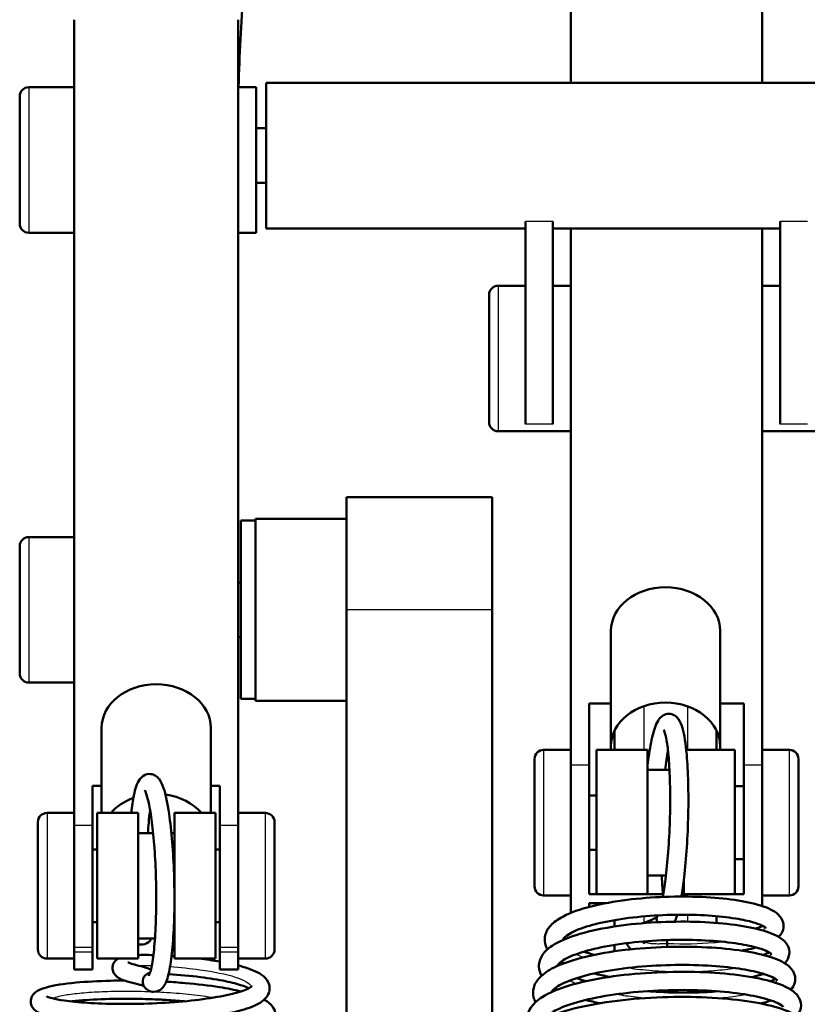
# Model space of a CAD drawing. Header units: millimetres. Extents: x 155 to 950, y -844 to 1327.
# Tile 19 of 56: x 253 to 296, y 171 to 225. Entities that reach past the tile are written whole.
import ezdxf

# ---------------------------------------------------------------- set-up
doc = ezdxf.new("R2010")
doc.units = ezdxf.units.MM
doc.header["$LTSCALE"] = 0.75
doc.layers.add('Visible', color=7, linetype='Continuous', lineweight=50)
doc.layers.add('Visible Narrow', color=7, linetype='Continuous', lineweight=25)

msp = doc.modelspace()

# ---------------------------------------------------------------- linework, layer by layer
at = {"layer": 'Visible'}
for p, q in [((283.399, 426.636, -180.274), (283.399, 221.956, -25.313)), ((293.899, 426.636, -180.274), (293.899, 221.956, -25.313)), ((256.113, 225.425, 3.187), (256.113, 181.157, 36.595)), ((265.113, 181.157, 36.595), (265.113, 225.425, 3.187)), ((310.649, 221.956, 3.06), (266.649, 221.956, 3.06)), ((253.613, 221.715, 2.741), (256.113, 221.715, 2.741)), ((266.113, 221.715, 2.741), (265.113, 221.715, 2.741)), ((266.113, 219.456, 3.06), (266.649, 219.456, 3.06)), ((266.113, 216.456, 3.06), (266.649, 216.456, 3.06)), ((280.899, 214.343, 4.775), (280.899, 203.193, -18.713)), ((282.399, 214.343, 4.775), (282.399, 203.193, -18.713)), ((294.899, 214.343, 4.775), (294.899, 203.193, -18.713)), ((280.899, 213.956, 3.06), (266.649, 213.956, 3.06)), ((294.899, 213.956, 3.06), (282.399, 213.956, 3.06)), ((283.399, 213.956, -19.256), (283.399, 184.463, 3.073)), ((293.899, 213.956, -19.256), (293.899, 184.463, 3.073)), ((253.613, 213.715, 2.741), (256.113, 213.715, 2.741)), ((266.113, 213.715, 2.741), (265.113, 213.715, 2.741)), ((280.899, 210.807, -20.428), (279.399, 210.807, -20.428)), ((283.399, 210.807, -20.428), (282.399, 210.807, -20.428)), ((294.899, 210.807, -20.428), (293.899, 210.807, -20.428)), ((283.399, 202.807, -20.428), (279.399, 202.807, -20.428)), ((297.899, 202.807, -20.428), (293.899, 202.807, -20.428)), ((271.063, 199.191, 21.449), (279.063, 199.191, 21.449)), ((266.063, 197.894, 21.649), (265.263, 197.894, 21.649)), ((271.063, 197.994, 21.649), (266.063, 197.994, 21.649)), ((253.613, 196.994, 21.649), (256.113, 196.994, 21.649)), ((265.113, 194.494, 21.649), (265.263, 194.494, 21.649)), ((271.063, 83.194, 27.449), (271.063, 192.994, 27.449)), ((279.063, 192.994, 27.449), (279.063, 89.194, 27.449)), ((285.595, 187.851, 0.508), (285.595, 191.838, -2.51)), ((291.595, 191.838, -2.51), (291.595, 187.851, 0.508)), ((265.113, 191.494, 21.649), (265.263, 191.494, 21.649)), ((253.613, 188.994, 21.649), (256.113, 188.994, 21.649)), ((266.063, 188.094, 21.649), (265.263, 188.094, 21.649)), ((271.063, 187.994, 21.649), (266.063, 187.994, 21.649)), ((284.399, 184.463, 3.073), (284.399, 187.851, 0.508)), ((284.399, 187.851, 0.508), (285.595, 187.851, 0.508)), ((285.595, 185.294, -2.87), (285.595, 187.851, 0.508)), ((291.595, 187.851, 0.508), (292.899, 187.851, 0.508)), ((291.595, 185.294, -2.87), (291.595, 187.851, 0.508)), ((292.899, 187.851, 0.508), (292.899, 184.463, 3.073)), ((257.613, 186.505, 32.559), (257.613, 183.312, 34.969)), ((263.613, 183.312, 34.969), (263.613, 186.505, 32.559)), ((283.399, 185.294, -1.112), (281.899, 185.294, -1.112)), ((287.599, 185.294, -1.112), (284.799, 185.294, -1.112)), ((292.399, 185.294, -1.112), (289.733, 185.294, -1.112)), ((293.899, 185.294, -1.112), (295.399, 185.294, -1.112)), ((288.813, 184.194, -1.112), (287.599, 184.194, -1.112)), ((257.113, 183.312, 34.969), (257.113, 181.157, 36.595)), ((257.613, 183.312, 34.969), (257.113, 183.312, 34.969)), ((257.613, 181.828, 33.002), (257.613, 183.312, 34.969)), ((264.113, 183.312, 34.969), (263.613, 183.312, 34.969)), ((263.613, 181.828, 33.002), (263.613, 183.312, 34.969)), ((264.113, 181.157, 36.595), (264.113, 183.312, 34.969)), ((292.399, 183.294, -1.112), (292.899, 183.294, -1.112)), ((284.799, 182.794, -1.112), (284.399, 182.794, -1.112)), ((256.113, 181.828, 33.094), (254.613, 181.828, 33.094)), ((259.613, 181.828, 33.094), (257.363, 181.828, 33.094)), ((263.863, 181.828, 33.094), (261.613, 181.828, 33.094)), ((265.113, 181.828, 33.094), (266.613, 181.828, 33.094)), ((260.443, 180.728, 33.094), (259.613, 180.728, 33.094)), ((261.613, 180.728, 33.094), (261.448, 180.728, 33.094)), ((257.363, 179.828, 33.094), (257.113, 179.828, 33.094)), ((264.113, 179.828, 33.094), (263.863, 179.828, 33.094)), ((284.799, 179.794, -1.112), (284.399, 179.794, -1.112)), ((292.399, 179.294, -1.112), (292.899, 179.294, -1.112)), ((288.619, 178.394, -1.112), (287.599, 178.394, -1.112)), ((283.399, 177.294, -1.112), (281.899, 177.294, -1.112)), ((288.471, 177.363, 2.368), (284.399, 177.363, 2.368)), ((292.899, 177.363, 2.368), (289.485, 177.363, 2.368)), ((293.899, 177.294, -1.112), (295.399, 177.294, -1.112)), ((284.399, 176.878, 1.726), (285.354, 176.878, 1.726)), ((257.363, 175.828, 33.094), (257.113, 175.828, 33.094)), ((264.113, 175.828, 33.094), (263.863, 175.828, 33.094)), ((260.544, 174.928, 33.094), (259.613, 174.928, 33.094)), ((261.613, 174.928, 33.094), (261.546, 174.928, 33.094)), ((256.113, 174.434, 35.656), (256.113, 174.194, 35.336)), ((257.113, 174.194, 35.336), (257.113, 174.434, 35.656)), ((264.113, 174.194, 35.336), (264.113, 174.434, 35.656)), ((265.113, 174.434, 35.656), (265.113, 174.194, 35.336)), ((256.113, 173.828, 33.094), (254.613, 173.828, 33.094)), ((259.613, 173.828, 33.094), (257.363, 173.828, 33.094)), ((263.863, 173.828, 33.094), (261.613, 173.828, 33.094)), ((265.113, 173.828, 33.094), (266.613, 173.828, 33.094)), ((256.113, 173.225, 32.445), (257.113, 173.225, 32.445)), ((264.113, 173.225, 32.445), (265.113, 173.225, 32.445))]:
    msp.add_line(p, q, dxfattribs=at)
at = {"layer": 'Visible', "extrusion": (-1.11165e-13, 0.602401, 0.798193)}
msp.add_arc((-415.113, -178.013, 128.34), 150, 356.37955, 358.89225, dxfattribs=at)
at = {"layer": 'Visible', "extrusion": (1, 0, 0)}
for centre, radius, start, end in [((217.956, 3.06, 266.649), 4, 0, 180), ((217.715, 2.741, 266.113), 4, 0, 180), ((192.994, 21.249, 279.063), 6.2, 1.8486, 90), ((192.994, 21.649, 265.263), 4.9, 360, 180), ((192.994, 21.649, 266.063), 5, 0, 180), ((181.294, -1.112, 284.799), 4, 0, 169.309), ((181.294, -1.112, 287.599), 4, 0, 169.309), ((181.294, -1.112, 292.399), 4, 0, 169.309), ((181.294, -1.112, 295.899), 3.5, 0, 180), ((181.294, -1.112, 292.899), 5.25, 52.871, 138.4761), ((181.294, -1.112, 293.899), 5.25, 52.871, 150.692), ((177.828, 33.094, 257.363), 4, 0, 180), ((177.828, 33.094, 259.613), 4, 0, 180), ((177.828, 33.094, 261.613), 4, 0, 95.2398), ((177.828, 33.094, 263.863), 4, 0, 180), ((177.828, 33.094, 267.113), 3.5, 0, 180), ((181.294, -1.112, 289.599), 4, 141.4128, 169.309), ((177.828, 33.094, 261.613), 4, 105.3277, 180), ((178.025, 32.445, 257.113), 4.8, 142.9579, 180), ((178.025, 32.445, 265.113), 4.8, 142.9579, 180)]:
    msp.add_arc(centre, radius, start, end, dxfattribs=at)
at = {"layer": 'Visible', "extrusion": (0, 0, -1)}
for centre, start, end in [((-253.613, 221.215, -2.741), 0, 90), ((-253.613, 214.215, -2.741), 270, 0), ((-279.399, 210.307, 20.428), 0, 90), ((-279.399, 203.307, 20.428), 270, 0), ((-253.613, 196.494, -21.649), 0, 90), ((-253.613, 189.494, -21.649), 270, 0), ((-281.899, 184.794, 1.112), 0, 90), ((-295.399, 184.794, 1.112), 90, 180), ((-254.613, 181.328, -33.094), 0, 90), ((-266.613, 181.328, -33.094), 90, 180), ((-281.899, 177.794, 1.112), 270, 0), ((-295.399, 177.794, 1.112), 180, 270), ((-254.613, 174.328, -33.094), 270, 0), ((-266.613, 174.328, -33.094), 180, 270)]:
    msp.add_arc(centre, 0.5, start, end, dxfattribs=at)
at = {"layer": 'Visible', "extrusion": (-1, 0, 0)}
for centre, radius, start, end in [((-217.715, 2.741, -253.113), 3.5, 0, 180), ((-206.807, -20.428, -278.899), 3.5, 0, 180), ((-192.994, 21.249, -271.063), 6.2, 90, 178.1514), ((-192.994, 21.649, -253.113), 3.5, 360, 180), ((-181.294, -1.112, -281.399), 3.5, 0, 180), ((-181.294, -1.112, -283.399), 5.25, 19.249, 127.129), ((-181.294, -1.112, -284.399), 5.25, 41.5239, 127.129), ((-177.828, 33.094, -254.113), 3.5, 0, 180), ((-181.294, -1.112, -284.399), 5.25, 28.1353, 32.7341), ((-178.025, 32.445, -256.113), 4.8, 0, 37.0421), ((-178.025, 32.445, -264.113), 4.8, 0, 37.0421)]:
    msp.add_arc(centre, radius, start, end, dxfattribs=at)
at = {"layer": 'Visible', "extrusion": (0, -0.603612, -0.797279)}
msp.add_arc((288.595, -154.463, -113.794), 3, 180, 0, dxfattribs=at)
at = {"layer": 'Visible', "extrusion": (0, 0.602401, 0.798193)}
msp.add_arc((-260.613, -129.253, 138.34), 3, 180, 0, dxfattribs=at)
at = {"layer": 'Visible', "extrusion": (0, 0.603612, 0.797279)}
msp.add_arc((-288.595, -154.463, 103.294), 3, 180, 0, dxfattribs=at)
at = {"layer": 'Visible', "extrusion": (1.94567e-14, 0.602401, 0.798193)}
msp.add_arc((-260.613, -129.253, 128.34), 3, 294.6157, 325.7733, dxfattribs=at)
at = {"layer": 'Visible', "extrusion": (3.38063e-14, 0.602401, 0.798193)}
msp.add_arc((-260.613, -129.253, 128.34), 3, 214.2267, 260.2709, dxfattribs=at)
at = {"layer": 'Visible', "extrusion": (-1, 1.37753e-15, -4.31806e-15)}
for centre in [(-178.266, 32.764, -256.113), (-178.266, 32.764, -264.113)]:
    msp.add_arc(centre, 4.8, 37.0421, 127.0421, dxfattribs=at)
at = {"layer": 'Visible', "extrusion": (1, -2.8133e-15, 6.75962e-15)}
for centre in [(178.266, 32.764, 257.113), (178.266, 32.764, 265.113)]:
    msp.add_arc(centre, 4.8, 52.9579, 142.9579, dxfattribs=at)
at = {"layer": 'Visible', "extrusion": (0.136972, 0.240434, 0.960953)}
msp.add_arc((-163.657, -284.147, 82.05), 0.5, 2.7017, 48.5706, dxfattribs=at)
at = {"layer": 'Visible', "extrusion": (0.094608, -0.823503, 0.559368)}
msp.add_arc((278.081, 105.197, -102.827), 0.5, 241.8055, 358.8988, dxfattribs=at)
at = {"layer": 'Visible', "extrusion": (-0.999848, -0.004235, -0.016926)}
for start, end in [(104.0493, 127.8555), (81.8219, 104.0493)]:
    msp.add_arc((-173.314, -10.407, -289.304), 0.5, start, end, dxfattribs=at)
at = {"layer": 'Visible', "extrusion": (-0.136972, 0.158869, -0.977752)}
msp.add_arc((-309.878, -31.454, -40.794), 0.5, 0, 120.0149, dxfattribs=at)
at = {"layer": 'Visible'}
for points, knots in [([(287.599, 184.42, -5.635), (287.611, 184.522, -5.569), (287.624, 184.621, -5.499), (287.704, 185.207, -5.063), (287.779, 185.636, -4.619), (287.952, 186.371, -3.583), (288.036, 186.656, -2.982), (288.226, 186.966, -2.18), (288.274, 187.033, -2.005), (288.393, 187.144, -1.704), (288.455, 187.191, -1.58), (288.631, 187.267, -1.312), (288.756, 187.288, -1.168), (288.971, 187.255, -0.902), (289.058, 187.215, -0.78), (289.213, 187.109, -0.494), (289.27, 187.042, -0.332), (289.424, 186.824, 0.217), (289.476, 186.673, 0.598), (289.631, 186.128, 1.688), (289.703, 185.644, 2.348), (289.798, 184.579, 3.291), (289.826, 184.05, 3.627), (289.854, 182.927, 4.106), (289.854, 182.334, 4.254), (289.828, 181.137, 4.356), (289.801, 180.532, 4.311), (289.725, 179.366, 4.035), (289.674, 178.806, 3.804), (289.569, 177.911, 3.255), (289.518, 177.554, 2.973), (289.463, 177.235, 2.653)], [5.30566, 5.30566, 5.30566, 5.30566, 5.37127, 5.37127, 5.701438, 5.701438, 6.057273, 6.057273, 6.155719, 6.155719, 6.224468, 6.224468, 6.303852, 6.303852, 6.371393, 6.371393, 6.461687, 6.461687, 6.679003, 6.679003, 7.112405, 7.112405, 7.445965, 7.445965, 7.771646, 7.771646, 8.095521, 8.095521, 8.419877, 8.419877, 8.6644, 8.6644, 8.6644, 8.6644]), ([(288.497, 186.404, -0.085), (288.497, 186.404, -0.012), (288.499, 186.401, 0.061), (288.513, 186.372, 0.413), (288.539, 186.309, 0.686), (288.605, 186.082, 1.359), (288.647, 185.879, 1.746), (288.728, 185.328, 2.532), (288.765, 184.956, 2.915), (288.822, 184.091, 3.573), (288.841, 183.591, 3.841), (288.854, 182.525, 4.212), (288.849, 181.958, 4.314), (288.813, 180.818, 4.335), (288.784, 180.246, 4.255), (288.703, 179.159, 3.92), (288.652, 178.644, 3.665), (288.547, 177.823, 3.078), (288.496, 177.495, 2.774), (288.443, 177.213, 2.433)], [6.477749, 6.477749, 6.477749, 6.477749, 6.518813, 6.518813, 6.676992, 6.676992, 6.920008, 6.920008, 7.214099, 7.214099, 7.524436, 7.524436, 7.839488, 7.839488, 8.155677, 8.155677, 8.470986, 8.470986, 8.718925, 8.718925, 8.718925, 8.718925]), ([(259.246, 181.828, 30.248), (259.286, 182.196, 30.587), (259.333, 182.52, 30.973), (259.466, 183.169, 31.965), (259.524, 183.435, 32.599), (259.774, 183.765, 33.438), (259.846, 183.842, 33.622), (260.054, 183.951, 33.957), (260.18, 183.981, 34.106), (260.401, 183.96, 34.381), (260.492, 183.924, 34.506), (260.656, 183.826, 34.798), (260.717, 183.761, 34.965), (260.888, 183.544, 35.533), (260.951, 183.388, 35.928), (261.137, 182.843, 37.012), (261.235, 182.367, 37.655), (261.389, 181.318, 38.583), (261.447, 180.79, 38.917), (261.538, 179.668, 39.392), (261.571, 179.075, 39.538), (261.611, 177.877, 39.635), (261.618, 177.272, 39.588), (261.605, 176.104, 39.308), (261.586, 175.542, 39.074), (261.52, 174.512, 38.441), (261.475, 174.046, 38.039), (261.357, 173.236, 37.09), (261.287, 172.904, 36.537), (261.121, 172.45, 35.533), (261.068, 172.279, 35.101), (260.75, 172.053, 34.489), (260.613, 171.999, 34.313), (260.369, 172.003, 34.014), (260.273, 172.033, 33.89), (260.104, 172.121, 33.61), (260.039, 172.182, 33.455), (259.987, 172.242, 33.297), (259.985, 172.243, 33.293), (259.984, 172.245, 33.289)], [5.47467, 5.47467, 5.47467, 5.47467, 5.744255, 5.744255, 6.111235, 6.111235, 6.213681, 6.213681, 6.296138, 6.296138, 6.365281, 6.365281, 6.457979, 6.457979, 6.683937, 6.683937, 7.108643, 7.108643, 7.442239, 7.442239, 7.767972, 7.767972, 8.091907, 8.091907, 8.416354, 8.416354, 8.744454, 8.744454, 9.088433, 9.088433, 9.330601, 9.330601, 9.427474, 9.427474, 9.495962, 9.495962, 9.582221, 9.582221, 9.584362, 9.584362, 9.584362, 9.584362]), ([(259.981, 183.08, 35.196), (259.981, 183.08, 35.28), (259.984, 183.076, 35.364), (260.003, 183.043, 35.733), (260.034, 182.977, 36.014), (260.116, 182.74, 36.696), (260.17, 182.532, 37.086), (260.284, 181.97, 37.87), (260.343, 181.594, 38.249), (260.448, 180.721, 38.895), (260.494, 180.219, 39.155), (260.566, 179.15, 39.51), (260.591, 178.581, 39.603), (260.617, 177.441, 39.607), (260.618, 176.87, 39.518), (260.594, 175.786, 39.167), (260.57, 175.274, 38.905), (260.502, 174.367, 38.239), (260.457, 173.971, 37.837), (260.357, 173.352, 36.954), (260.3, 173.118, 36.478), (260.236, 172.938, 35.787), (260.219, 172.904, 35.594), (260.209, 172.884, 35.332), (260.207, 172.882, 35.264), (260.207, 172.882, 35.196)], [6.470325, 6.470325, 6.470325, 6.470325, 6.517526, 6.517526, 6.680048, 6.680048, 6.926429, 6.926429, 7.221588, 7.221588, 7.532169, 7.532169, 7.847252, 7.847252, 8.16338, 8.16338, 8.478509, 8.478509, 8.789136, 8.789136, 9.082931, 9.082931, 9.193483, 9.193483, 9.231642, 9.231642, 9.231642, 9.231642]), ([(260.161, 180.728, 29.485), (260.172, 180.922, 29.6), (260.185, 181.109, 29.728), (260.221, 181.546, 30.07), (260.246, 181.786, 30.298), (260.274, 182.001, 30.546)], [5.2417605, 5.2417605, 5.2417605, 5.2417605, 5.3670972, 5.3670972, 5.5507257, 5.5507257, 5.5507257, 5.5507257]), ([(288.463, 177.363, -4.831), (288.451, 177.476, -4.954), (288.44, 177.595, -5.072), (288.412, 177.929, -5.373), (288.397, 178.155, -5.546), (288.385, 178.394, -5.699)], [3.8991077, 3.8991077, 3.8991077, 3.8991077, 3.9921524, 3.9921524, 4.1496727, 4.1496727, 4.1496727, 4.1496727]), ([(282.106, 174.334, -0.527), (282.071, 174.395, -0.401), (282.04, 174.459, -0.276), (281.96, 174.682, 0.133), (281.941, 174.857, 0.418), (282, 175.231, 1.058), (282.098, 175.42, 1.42), (282.386, 175.769, 2.21), (282.593, 175.926, 2.64), (283.219, 176.286, 3.68), (283.709, 176.474, 4.271), (284.854, 176.79, 5.235), (285.521, 176.922, 5.625), (286.888, 177.111, 6.129), (287.6, 177.174, 6.264), (288.992, 177.239, 6.298), (289.69, 177.244, 6.205), (290.997, 177.198, 5.809), (291.624, 177.149, 5.506), (292.744, 177.004, 4.727), (293.248, 176.906, 4.237), (294.086, 176.667, 3.135), (294.425, 176.531, 2.506), (294.828, 176.224, 1.519), (294.957, 176.086, 1.162), (295.075, 175.785, 0.61), (295.093, 175.651, 0.403), (295.057, 175.372, -0.047), (294.989, 175.235, -0.296), (294.876, 175.089, -0.639), (294.845, 175.053, -0.731), (294.811, 175.02, -0.822)], [18.72209, 18.72209, 18.72209, 18.72209, 18.765129, 18.765129, 18.864067, 18.864067, 18.987949, 18.987949, 19.137046, 19.137046, 19.367904, 19.367904, 19.596043, 19.596043, 19.80848, 19.80848, 20.014193, 20.014193, 20.218315, 20.218315, 20.425958, 20.425958, 20.639743, 20.639743, 20.758805, 20.758805, 20.831706, 20.831706, 20.917822, 20.917822, 20.948663, 20.948663, 20.948663, 20.948663]), ([(281.782, 172.884, -0.17), (281.698, 173.032, 0.136), (281.643, 173.204, 0.442), (281.629, 173.616, 1.154), (281.711, 173.85, 1.57), (281.973, 174.23, 2.395), (282.15, 174.387, 2.81), (282.702, 174.757, 3.852), (283.146, 174.951, 4.465), (284.242, 175.3, 5.547), (284.921, 175.453, 6.017), (286.328, 175.677, 6.655), (287.065, 175.756, 6.853), (288.525, 175.849, 6.995), (289.266, 175.865, 6.949), (290.672, 175.84, 6.632), (291.356, 175.799, 6.358), (292.585, 175.666, 5.623), (293.146, 175.573, 5.152), (294.095, 175.343, 4.067), (294.487, 175.207, 3.437), (294.958, 174.935, 2.425), (295.104, 174.825, 2.054), (295.322, 174.544, 1.373), (295.398, 174.369, 1.057), (295.406, 174.002, 0.451), (295.339, 173.826, 0.145), (295.215, 173.649, -0.264), (295.182, 173.609, -0.364), (295.146, 173.572, -0.464)], [14.61529, 14.61529, 14.61529, 14.61529, 14.720354, 14.720354, 14.862136, 14.862136, 15.00387, 15.00387, 15.233062, 15.233062, 15.477443, 15.477443, 15.70127, 15.70127, 15.918333, 15.918333, 16.133786, 16.133786, 16.349937, 16.349937, 16.57161, 16.57161, 16.694534, 16.694534, 16.802262, 16.802262, 16.907235, 16.907235, 16.941022, 16.941022, 16.941022, 16.941022]), ([(294.114, 175.506, 1.295), (294.114, 175.506, 1.316), (294.114, 175.506, 1.338), (294.109, 175.512, 1.714), (294.06, 175.558, 2.07), (293.865, 175.663, 2.782), (293.711, 175.727, 3.142), (293.27, 175.866, 3.91), (292.954, 175.941, 4.311), (292.172, 176.078, 5.065), (291.678, 176.137, 5.408), (290.601, 176.218, 5.94), (290.001, 176.239, 6.128), (288.772, 176.233, 6.31), (288.127, 176.205, 6.303), (286.883, 176.103, 6.094), (286.269, 176.025, 5.883), (285.171, 175.832, 5.293), (284.669, 175.713, 4.909), (283.852, 175.456, 4.018), (283.519, 175.311, 3.502), (283.091, 175.053, 2.435), (282.987, 174.933, 1.87), (282.956, 174.874, 1.108), (282.955, 174.868, 0.911), (282.955, 174.868, 0.713)], [0.997959, 0.997959, 0.997959, 0.997959, 1.004362, 1.004362, 1.110858, 1.110858, 1.2281, 1.2281, 1.379826, 1.379826, 1.556669, 1.556669, 1.74086, 1.74086, 1.929569, 1.929569, 2.120403, 2.120403, 2.308057, 2.308057, 2.49141, 2.49141, 2.661627, 2.661627, 2.720859, 2.720859, 2.720859, 2.720859]), ([(287.357, 175.771, -2.435), (287.553, 175.851, -2.137), (287.759, 175.926, -1.841), (288.001, 176.031, -1.356), (288.071, 176.068, -1.181), (288.116, 176.095, -1.001)], [0.5368981, 0.5368981, 0.5368981, 0.5368981, 0.6466815, 0.6466815, 0.7027353, 0.7027353, 0.7027353, 0.7027353]), ([(289.239, 176.235, 1.321), (289.205, 176.12, 1.117), (289.169, 176.016, 0.907), (289.119, 175.898, 0.641), (289.11, 175.876, 0.59), (289.1, 175.854, 0.539)], [8.9651855, 8.9651855, 8.9651855, 8.9651855, 9.0910117, 9.0910117, 9.1207586, 9.1207586, 9.1207586, 9.1207586]), ([(294.428, 174.065, 1.66), (294.428, 174.065, 1.73), (294.427, 174.067, 1.801), (294.408, 174.087, 2.263), (294.339, 174.144, 2.653), (294.094, 174.268, 3.43), (293.908, 174.34, 3.821), (293.387, 174.494, 4.65), (293.017, 174.575, 5.077), (292.13, 174.716, 5.85), (291.589, 174.774, 6.189), (290.417, 174.849, 6.698), (289.766, 174.865, 6.865), (288.453, 174.845, 6.991), (287.773, 174.808, 6.949), (286.479, 174.686, 6.659), (285.849, 174.598, 6.406), (284.727, 174.383, 5.726), (284.221, 174.252, 5.291), (283.413, 173.974, 4.306), (283.096, 173.821, 3.746), (282.72, 173.562, 2.609), (282.65, 173.454, 2.023), (282.636, 173.416, 1.229), (282.636, 173.415, 1.018), (282.636, 173.414, 0.767), (282.636, 173.414, 0.728), (282.636, 173.414, 0.688)], [4.735872, 4.735872, 4.735872, 4.735872, 4.75698, 4.75698, 4.874752, 4.874752, 5.004242, 5.004242, 5.172016, 5.172016, 5.359732, 5.359732, 5.556138, 5.556138, 5.755586, 5.755586, 5.955638, 5.955638, 6.154226, 6.154226, 6.346691, 6.346691, 6.521558, 6.521558, 6.585024, 6.585024, 6.596786, 6.596786, 6.596786, 6.596786]), ([(287.595, 174.787, -2.687), (287.522, 174.754, -2.841), (287.462, 174.723, -3.002), (287.391, 174.678, -3.312), (287.375, 174.663, -3.463), (287.375, 174.663, -3.612)], [0.34735788, 0.34735788, 0.34735788, 0.34735788, 0.3991622, 0.3991622, 0.44390815, 0.44390815, 0.44390815, 0.44390815]), ([(281.457, 171.433, 0.175), (281.409, 171.521, 0.36), (281.372, 171.614, 0.544), (281.307, 171.877, 1.03), (281.308, 172.055, 1.334), (281.407, 172.435, 2.036), (281.529, 172.625, 2.443), (281.886, 173, 3.37), (282.152, 173.176, 3.892), (282.933, 173.565, 5.074), (283.525, 173.764, 5.711), (284.849, 174.082, 6.697), (285.588, 174.209, 7.074), (287.092, 174.386, 7.539), (287.873, 174.442, 7.647), (289.395, 174.488, 7.611), (290.157, 174.481, 7.47), (291.575, 174.407, 6.965), (292.25, 174.341, 6.596), (293.437, 174.16, 5.678), (293.962, 174.043, 5.116), (294.829, 173.76, 3.859), (295.173, 173.601, 3.144), (295.56, 173.224, 2.058), (295.674, 173.051, 1.681), (295.728, 172.736, 1.126), (295.723, 172.622, 0.936), (295.657, 172.362, 0.464), (295.574, 172.229, 0.177), (295.477, 172.121, -0.112)], [10.308729, 10.308729, 10.308729, 10.308729, 10.371537, 10.371537, 10.475605, 10.475605, 10.613077, 10.613077, 10.794182, 10.794182, 11.053884, 11.053884, 11.298469, 11.298469, 11.52916, 11.52916, 11.755547, 11.755547, 11.981246, 11.981246, 12.209081, 12.209081, 12.446963, 12.446963, 12.572967, 12.572967, 12.638933, 12.638933, 12.735794, 12.735794, 12.735794, 12.735794]), ([(286.699, 174.337, -4.762), (286.67, 174.361, -4.726), (286.643, 174.386, -4.691), (286.577, 174.459, -4.604), (286.542, 174.51, -4.552), (286.496, 174.6, -4.47), (286.482, 174.637, -4.438), (286.471, 174.675, -4.406)], [0.23055657, 0.23055657, 0.23055657, 0.23055657, 0.24596058, 0.24596058, 0.26987004, 0.26987004, 0.28503488, 0.28503488, 0.28503488, 0.28503488]), ([(259.933, 172.316, 31.98), (259.926, 172.318, 31.958), (259.919, 172.321, 31.935), (259.847, 172.347, 31.722), (259.758, 172.374, 31.539), (259.485, 172.448, 31.053), (259.283, 172.497, 30.758), (258.865, 172.615, 30.084), (258.664, 172.672, 29.687), (258.418, 172.858, 29.209), (258.361, 172.912, 29.105), (258.284, 173.027, 28.961), (258.258, 173.075, 28.911), (258.215, 173.205, 28.799), (258.204, 173.294, 28.741), (258.223, 173.45, 28.641), (258.246, 173.519, 28.597), (258.311, 173.641, 28.502), (258.354, 173.694, 28.451), (258.441, 173.774, 28.345), (258.485, 173.804, 28.292), (258.528, 173.828, 28.237)], [0.1570875, 0.1570875, 0.1570875, 0.1570875, 0.1642036, 0.1642036, 0.2250819, 0.2250819, 0.3330463, 0.3330463, 0.4656191, 0.4656191, 0.5037415, 0.5037415, 0.5257417, 0.5257417, 0.5566857, 0.5566857, 0.5816457, 0.5816457, 0.6068237, 0.6068237, 0.6290943, 0.6290943, 0.6290943, 0.6290943]), ([(259.613, 174.02, 27.449), (259.728, 174.024, 27.427), (259.846, 174.025, 27.418), (260.129, 174.026, 27.416), (260.295, 174.023, 27.432), (260.458, 174.018, 27.459)], [0.76824057, 0.76824057, 0.76824057, 0.76824057, 0.80344604, 0.80344604, 0.85301796, 0.85301796, 0.85301796, 0.85301796]), ([(265.113, 173.449, 29.563), (265.257, 173.412, 29.725), (265.393, 173.374, 29.894), (265.932, 173.203, 30.634), (266.252, 173.065, 31.27), (266.636, 172.746, 32.256), (266.762, 172.598, 32.608), (266.848, 172.295, 33.121), (266.855, 172.179, 33.298), (266.811, 171.927, 33.71), (266.745, 171.8, 33.952), (266.567, 171.575, 34.496), (266.449, 171.481, 34.801), (266.05, 171.234, 35.696), (265.711, 171.106, 36.275), (264.79, 170.847, 37.411), (264.158, 170.724, 37.953), (262.849, 170.541, 38.687), (262.177, 170.473, 38.93), (260.822, 170.377, 39.175), (260.123, 170.348, 39.185), (258.779, 170.326, 38.988), (258.117, 170.334, 38.777), (256.913, 170.381, 38.166), (256.354, 170.42, 37.761), (255.392, 170.527, 36.799), (254.982, 170.595, 36.226), (254.493, 170.719, 35.294), (254.347, 170.766, 34.958), (254.132, 170.864, 34.402), (254.052, 170.907, 34.182), (253.919, 171.015, 33.818), (253.863, 171.071, 33.67), (253.776, 171.207, 33.414), (253.744, 171.282, 33.303), (253.709, 171.47, 33.057), (253.722, 171.587, 32.92), (253.79, 171.768, 32.65), (253.839, 171.838, 32.516), (253.955, 171.964, 32.197), (254.024, 172.013, 32.009), (254.24, 172.14, 31.424), (254.397, 172.194, 31.025), (254.982, 172.356, 29.846), (255.534, 172.442, 29.102), (256.765, 172.557, 28.023), (257.418, 172.593, 27.623), (258.357, 172.615, 27.255), (258.61, 172.618, 27.174), (258.867, 172.618, 27.108)], [0.526673, 0.526673, 0.526673, 0.526673, 0.592444, 0.592444, 0.805951, 0.805951, 0.923802, 0.923802, 0.986511, 0.986511, 1.069361, 1.069361, 1.170906, 1.170906, 1.372394, 1.372394, 1.616316, 1.616316, 1.825889, 1.825889, 2.030308, 2.030308, 2.233363, 2.233363, 2.435614, 2.435614, 2.642999, 2.642999, 2.753483, 2.753483, 2.824374, 2.824374, 2.874301, 2.874301, 2.915043, 2.915043, 2.967794, 2.967794, 3.014742, 3.014742, 3.07634, 3.07634, 3.205428, 3.205428, 3.474267, 3.474267, 3.697557, 3.697557, 3.776713, 3.776713, 3.776713, 3.776713]), ([(259.062, 173.619, 29.425), (259.062, 173.619, 29.454), (259.063, 173.619, 29.483), (259.071, 173.614, 29.635), (259.092, 173.603, 29.758), (259.171, 173.571, 30.052), (259.242, 173.547, 30.222), (259.454, 173.485, 30.647), (259.614, 173.445, 30.895), (259.965, 173.354, 31.444), (260.155, 173.303, 31.748), (260.324, 173.235, 32.059)], [0.3419743, 0.3419743, 0.3419743, 0.3419743, 0.3506453, 0.3506453, 0.3876902, 0.3876902, 0.4425967, 0.4425967, 0.5315445, 0.5315445, 0.6399056, 0.6399056, 0.6399056, 0.6399056]), ([(294.743, 172.623, 2.016), (294.743, 172.623, 2.129), (294.74, 172.627, 2.241), (294.706, 172.661, 2.787), (294.618, 172.729, 3.218), (294.321, 172.873, 4.068), (294.103, 172.953, 4.491), (293.504, 173.119, 5.373), (293.087, 173.205, 5.82), (292.106, 173.349, 6.609), (291.517, 173.407, 6.947), (290.254, 173.477, 7.434), (289.561, 173.488, 7.582), (288.172, 173.455, 7.659), (287.458, 173.411, 7.584), (286.112, 173.271, 7.222), (285.462, 173.173, 6.929), (284.317, 172.938, 6.165), (283.806, 172.797, 5.686), (283.008, 172.501, 4.617), (282.702, 172.339, 4.015), (282.39, 172.098, 2.896), (282.338, 172.014, 2.38), (282.323, 171.98, 1.864)], [8.670035, 8.670035, 8.670035, 8.670035, 8.70368, 8.70368, 8.834508, 8.834508, 8.977089, 8.977089, 9.158143, 9.158143, 9.35751, 9.35751, 9.564797, 9.564797, 9.774925, 9.774925, 9.985189, 9.985189, 10.193604, 10.193604, 10.395212, 10.395212, 10.54976, 10.54976, 10.54976, 10.54976]), ([(265.692, 172.195, 31.101), (265.6, 172.242, 30.81), (265.477, 172.293, 30.529), (265.091, 172.426, 29.826), (264.779, 172.509, 29.424), (264.019, 172.668, 28.677), (263.546, 172.746, 28.338), (262.498, 172.878, 27.808), (261.905, 172.933, 27.619), (261.299, 172.973, 27.527), (261.294, 172.973, 27.526), (261.29, 172.974, 27.525)], [19.9833211, 19.9833211, 19.9833211, 19.9833211, 20.0756382, 20.0756382, 20.2271907, 20.2271907, 20.3989825, 20.3989825, 20.581875, 20.581875, 20.5832269, 20.5832269, 20.5832269, 20.5832269]), ([(281.134, 169.983, 0.537), (281.057, 170.129, 0.843), (281.007, 170.292, 1.15), (280.988, 170.719, 1.922), (281.082, 170.974, 2.399), (281.378, 171.384, 3.338), (281.577, 171.553, 3.805), (282.2, 171.952, 4.972), (282.705, 172.163, 5.654), (283.927, 172.532, 6.824), (284.667, 172.692, 7.323), (286.202, 172.924, 7.997), (287.008, 173.005, 8.204), (288.604, 173.097, 8.345), (289.416, 173.11, 8.286), (290.952, 173.074, 7.925), (291.698, 173.024, 7.618), (293.037, 172.87, 6.8), (293.647, 172.764, 6.277), (294.674, 172.504, 5.079), (295.096, 172.351, 4.385), (295.595, 172.051, 3.273), (295.748, 171.93, 2.869), (295.969, 171.626, 2.122), (296.042, 171.44, 1.775), (296.038, 171.052, 1.088), (295.958, 170.865, 0.735), (295.836, 170.706, 0.334), (295.822, 170.689, 0.29), (295.808, 170.672, 0.246)], [5.806598, 5.806598, 5.806598, 5.806598, 5.910626, 5.910626, 6.071332, 6.071332, 6.230306, 6.230306, 6.486087, 6.486087, 6.749844, 6.749844, 6.993778, 6.993778, 7.231458, 7.231458, 7.467481, 7.467481, 7.704524, 7.704524, 7.947394, 7.947394, 8.08094, 8.08094, 8.198147, 8.198147, 8.317643, 8.317643, 8.332452, 8.332452, 8.332452, 8.332452]), ([(293.997, 172.98, -2.685), (293.988, 172.977, -2.697), (293.979, 172.974, -2.709), (293.773, 172.914, -2.986), (293.554, 172.86, -3.239), (293.317, 172.811, -3.477)], [17.1985018, 17.1985018, 17.1985018, 17.1985018, 17.2029831, 17.2029831, 17.3038222, 17.3038222, 17.3038222, 17.3038222]), ([(294.368, 172.579, -1.73), (294.437, 172.607, -1.566), (294.497, 172.636, -1.398), (294.579, 172.68, -1.122), (294.607, 172.696, -1.015), (294.631, 172.711, -0.907)], [8.28897053, 8.28897053, 8.28897053, 8.28897053, 8.34295356, 8.34295356, 8.3763189, 8.3763189, 8.3763189, 8.3763189]), ([(254.596, 171.753, 34.151), (254.596, 171.753, 34.327), (254.611, 171.743, 34.503), (254.689, 171.709, 34.985), (254.778, 171.678, 35.289), (255.066, 171.604, 36.01), (255.299, 171.558, 36.419), (255.926, 171.468, 37.262), (256.355, 171.425, 37.682), (257.338, 171.36, 38.39), (257.908, 171.339, 38.679), (259.114, 171.327, 39.065), (259.767, 171.337, 39.162), (261.052, 171.391, 39.146), (261.701, 171.436, 39.031), (262.9, 171.554, 38.607), (263.469, 171.63, 38.296), (264.45, 171.802, 37.52), (264.878, 171.902, 37.044), (265.515, 172.102, 36.015), (265.742, 172.211, 35.447), (265.865, 172.301, 34.649), (265.88, 172.317, 34.434), (265.88, 172.317, 34.22)], [18.00867, 18.00867, 18.00867, 18.00867, 18.061324, 18.061324, 18.15557, 18.15557, 18.295232, 18.295232, 18.471794, 18.471794, 18.658994, 18.658994, 18.851829, 18.851829, 19.044776, 19.044776, 19.235175, 19.235175, 19.423789, 19.423789, 19.603108, 19.603108, 19.667296, 19.667296, 19.667296, 19.667296]), ([(261.158, 172.556, 26.943), (261.513, 172.536, 26.98), (261.865, 172.511, 27.047), (262.873, 172.424, 27.328), (263.516, 172.347, 27.625), (264.518, 172.188, 28.298), (264.915, 172.11, 28.64), (265.267, 172.024, 29.021)], [4.0067481, 4.0067481, 4.0067481, 4.0067481, 4.1133075, 4.1133075, 4.3217299, 4.3217299, 4.4784436, 4.4784436, 4.4784436, 4.4784436]), ([(295.057, 171.18, 2.365), (295.057, 171.18, 2.433), (295.056, 171.182, 2.502), (295.039, 171.203, 3.066), (294.952, 171.281, 3.561), (294.644, 171.437, 4.483), (294.427, 171.52, 4.921), (293.822, 171.697, 5.846), (293.396, 171.789, 6.321), (292.384, 171.947, 7.165), (291.774, 172.012, 7.53), (290.46, 172.093, 8.064), (289.737, 172.109, 8.232), (288.283, 172.084, 8.338), (287.534, 172.042, 8.274), (286.114, 171.904, 7.921), (285.424, 171.805, 7.625), (284.205, 171.566, 6.846), (283.658, 171.421, 6.353), (282.794, 171.114, 5.246), (282.459, 170.945, 4.62), (282.109, 170.689, 3.476), (282.04, 170.596, 2.964), (282.013, 170.548, 2.449)], [12.802817, 12.802817, 12.802817, 12.802817, 12.823416, 12.823416, 12.972205, 12.972205, 13.118722, 13.118722, 13.307955, 13.307955, 13.516888, 13.516888, 13.734077, 13.734077, 13.95425, 13.95425, 14.175165, 14.175165, 14.394128, 14.394128, 14.606477, 14.606477, 14.761024, 14.761024, 14.761024, 14.761024]), ([(266.546, 171.57, 30.967), (266.597, 171.541, 31.076), (266.645, 171.511, 31.186), (266.847, 171.374, 31.67), (266.986, 171.248, 32.05), (267.143, 170.943, 32.669), (267.178, 170.786, 32.92), (267.145, 170.481, 33.424), (267.079, 170.34, 33.687), (266.901, 170.104, 34.256), (266.785, 170.009, 34.564), (266.394, 169.757, 35.477), (266.062, 169.626, 36.074), (265.137, 169.356, 37.277), (264.484, 169.225, 37.864), (263.122, 169.03, 38.674), (262.418, 168.956, 38.947), (260.999, 168.853, 39.237), (260.267, 168.821, 39.266), (258.853, 168.796, 39.092), (258.153, 168.802, 38.888), (256.87, 168.849, 38.277), (256.271, 168.89, 37.862), (255.238, 169.001, 36.874), (254.796, 169.071, 36.286), (254.267, 169.199, 35.325), (254.11, 169.246, 34.979), (253.797, 169.376, 34.191), (253.632, 169.451, 33.736), (253.466, 169.71, 33.223), (253.437, 169.772, 33.121), (253.39, 169.954, 32.859), (253.397, 170.086, 32.7), (253.467, 170.283, 32.398), (253.517, 170.357, 32.253), (253.637, 170.49, 31.91), (253.709, 170.541, 31.708), (253.934, 170.674, 31.086), (254.1, 170.733, 30.663), (254.302, 170.789, 30.257)], [4.715895, 4.715895, 4.715895, 4.715895, 4.753041, 4.753041, 4.878312, 4.878312, 4.965571, 4.965571, 5.055533, 5.055533, 5.157782, 5.157782, 5.362888, 5.362888, 5.620209, 5.620209, 5.841583, 5.841583, 6.055916, 6.055916, 6.268974, 6.268974, 6.482402, 6.482402, 6.699135, 6.699135, 6.813576, 6.813576, 6.956385, 6.956385, 6.992995, 6.992995, 7.053072, 7.053072, 7.103292, 7.103292, 7.169018, 7.169018, 7.305845, 7.305845, 7.305845, 7.305845]), ([(262.163, 171.482, 27.156), (261.834, 171.511, 27.059), (261.497, 171.535, 26.989), (261.04, 171.562, 26.935), (260.922, 171.568, 26.924), (260.448, 171.591, 26.896), (260.088, 171.603, 26.905), (259.071, 171.625, 27.022), (258.411, 171.621, 27.209), (257.216, 171.582, 27.776), (256.662, 171.546, 28.158), (256.106, 171.491, 28.699), (256.02, 171.482, 28.787), (255.938, 171.472, 28.878)], [16.7558169, 16.7558169, 16.7558169, 16.7558169, 16.8583673, 16.8583673, 16.8939606, 16.8939606, 17.0010957, 17.0010957, 17.2013474, 17.2013474, 17.3980321, 17.3980321, 17.4348391, 17.4348391, 17.4348391, 17.4348391]), ([(281.268, 167.998, -0.419), (281.182, 168.067, -0.227), (281.104, 168.14, -0.033), (280.887, 168.378, 0.566), (280.771, 168.565, 0.977), (280.676, 168.926, 1.674), (280.669, 169.088, 1.967), (280.741, 169.481, 2.71), (280.865, 169.695, 3.168), (281.229, 170.098, 4.179), (281.497, 170.284, 4.736), (282.299, 170.702, 6.021), (282.916, 170.917, 6.725), (284.319, 171.267, 7.838), (285.114, 171.409, 8.273), (286.74, 171.609, 8.829), (287.587, 171.674, 8.972), (289.25, 171.732, 8.982), (290.088, 171.727, 8.853), (291.652, 171.654, 8.348), (292.4, 171.585, 7.966), (293.723, 171.392, 7.003), (294.313, 171.267, 6.408), (295.29, 170.966, 5.069), (295.679, 170.795, 4.304), (296.122, 170.422, 3.113), (296.256, 170.258, 2.688), (296.362, 169.917, 2.018), (296.369, 169.768, 1.76), (296.304, 169.455, 1.168), (296.212, 169.302, 0.826), (296.039, 169.112, 0.298), (295.972, 169.051, 0.11), (295.898, 168.996, -0.077)], [0.954862, 0.954862, 0.954862, 0.954862, 1.021079, 1.021079, 1.159017, 1.159017, 1.258419, 1.258419, 1.41187, 1.41187, 1.603001, 1.603001, 1.88316, 1.88316, 2.150319, 2.150319, 2.402038, 2.402038, 2.649581, 2.649581, 2.895764, 2.895764, 3.143914, 3.143914, 3.401067, 3.401067, 3.541056, 3.541056, 3.629055, 3.629055, 3.74296, 3.74296, 3.805333, 3.805333, 3.805333, 3.805333]), ([(287.584, 172.036, -5.318), (287.802, 172.019, -5.353), (288.021, 172.004, -5.377), (288.919, 171.958, -5.428), (289.614, 171.949, -5.358), (290.682, 171.977, -5.075), (291.086, 171.998, -4.924), (291.469, 172.028, -4.736)], [7.4631211, 7.4631211, 7.4631211, 7.4631211, 7.5291, 7.5291, 7.7332585, 7.7332585, 7.8608441, 7.8608441, 7.8608441, 7.8608441])]:
    msp.add_open_spline(points, degree=3, knots=knots, dxfattribs=at)
for points in [[(285.799, 186.367, -56.117), (285.799, 186.009, -56.154), (285.799, 185.652, -56.19), (285.799, 185.294, -56.225)], [(291.399, 186.349, -56.119), (291.399, 185.998, -56.155), (291.399, 185.646, -56.19), (291.399, 185.294, -56.225)], [(288.579, 184.194, -5.704), (288.625, 184.585, -5.452), (288.677, 184.941, -5.149), (288.732, 185.249, -4.804)], [(285.799, 175.942, -56.943), (285.799, 175.825, -56.949), (285.799, 175.709, -56.956), (285.799, 175.592, -56.962)], [(291.399, 176.156, -56.931), (291.399, 176.033, -56.938), (291.399, 175.909, -56.945), (291.399, 175.785, -56.952)], [(293.562, 175.472, -2.679), (293.718, 175.523, -2.396), (293.846, 175.576, -2.097), (293.939, 175.623, -1.788)], [(282.955, 174.87, 0.018), (282.956, 174.867, -0.11), (282.958, 174.861, -0.239), (282.962, 174.853, -0.367)], [(285.799, 174.58, -57.014), (285.799, 174.462, -57.02), (285.799, 174.344, -57.025), (285.799, 174.226, -57.031)], [(293.582, 174.435, -3.071), (293.341, 174.371, -3.373), (293.069, 174.312, -3.658), (292.775, 174.261, -3.918)], [(261.458, 173.964, 27.541), (261.51, 173.96, 27.549), (261.561, 173.957, 27.558), (261.613, 173.953, 27.568)], [(262.941, 173.828, 27.978), (263.356, 173.779, 28.16), (263.751, 173.723, 28.388), (264.113, 173.66, 28.652)], [(284.102, 174.205, -3.407), (284.278, 174.145, -3.618), (284.472, 174.087, -3.816), (284.679, 174.033, -3.998)], [(293.972, 174.025, -2.206), (294.105, 174.074, -1.93), (294.212, 174.123, -1.642), (294.289, 174.167, -1.347)], [(283.021, 173.572, -2.458), (282.966, 173.6, -2.375), (282.913, 173.629, -2.291), (282.861, 173.658, -2.206)], [(283.709, 172.753, -3.057), (283.868, 172.695, -3.265), (284.043, 172.638, -3.462), (284.231, 172.584, -3.647)], [(285.541, 172.824, -4.724), (285.234, 172.878, -4.565), (284.939, 172.94, -4.383), (284.661, 173.007, -4.18)], [(282.659, 172.123, -2.111), (282.611, 172.148, -2.036), (282.566, 172.173, -1.961), (282.521, 172.199, -1.885)], [(284.995, 171.374, -4.412), (284.722, 171.429, -4.247), (284.459, 171.489, -4.063), (284.211, 171.554, -3.863)], [(291.399, 172.034, -57.123), (291.399, 172.03, -57.123), (291.399, 172.026, -57.123), (291.399, 172.023, -57.123)], [(294.397, 171.523, -2.303), (294.217, 171.465, -2.563), (294.022, 171.411, -2.813), (293.812, 171.361, -3.049)]]:
    msp.add_open_spline(points, degree=3, dxfattribs=at)
at = {"layer": 'Visible Narrow'}
for p, q in [((282.399, 214.343, 4.775), (280.899, 214.343, 4.775)), ((296.399, 214.343, 4.775), (294.899, 214.343, 4.775)), ((282.399, 203.193, -18.713), (280.899, 203.193, -18.713)), ((296.399, 203.193, -18.713), (294.899, 203.193, -18.713)), ((279.063, 192.994, 27.449), (271.063, 192.994, 27.449)), ((284.399, 184.463, 3.073), (283.399, 184.463, 3.073)), ((293.899, 184.463, 3.073), (292.899, 184.463, 3.073)), ((256.113, 181.157, 36.595), (257.113, 181.157, 36.595)), ((264.113, 181.157, 36.595), (265.113, 181.157, 36.595)), ((257.113, 174.434, 35.656), (256.113, 174.434, 35.656)), ((265.113, 174.434, 35.656), (264.113, 174.434, 35.656)), ((256.113, 174.194, 35.336), (257.113, 174.194, 35.336)), ((264.113, 174.194, 35.336), (265.113, 174.194, 35.336))]:
    msp.add_line(p, q, dxfattribs=at)
at = {"layer": 'Visible Narrow', "extrusion": (1, 0, 0)}
for centre, start in [((217.715, 2.741, 253.613), 0), ((206.807, -20.428, 279.399), 0), ((192.994, 21.649, 253.613), 0), ((181.294, -1.112, 281.899), 360), ((177.828, 33.094, 254.613), 0)]:
    msp.add_arc(centre, 4, start, 180, dxfattribs=at)
at = {"layer": 'Visible Narrow', "extrusion": (-1, 0, 0)}
for centre in [(-181.294, -1.112, -295.399), (-177.828, 33.094, -266.613)]:
    msp.add_arc(centre, 4, 0, 180, dxfattribs=at)
at = {"layer": 'Visible Narrow'}
for points in [[(287.399, 187.693, -54.367), (287.399, 186.893, -54.455), (287.399, 186.093, -54.539), (287.399, 185.294, -54.619)], [(289.799, 187.69, -54.367), (289.799, 186.891, -54.456), (289.799, 186.092, -54.54), (289.799, 185.294, -54.619)], [(287.399, 176.145, -55.334), (287.399, 176.026, -55.341), (287.399, 175.907, -55.348), (287.399, 175.788, -55.354)], [(289.799, 176.234, -55.329), (289.799, 176.108, -55.336), (289.799, 175.982, -55.343), (289.799, 175.855, -55.35)], [(282.955, 174.868, 0.439), (282.955, 174.862, 0.418), (282.955, 174.856, 0.397), (282.956, 174.85, 0.376)], [(283.696, 174.071, -2.242), (283.813, 174.011, -2.439), (283.943, 173.953, -2.628), (284.085, 173.898, -2.81)], [(294.289, 173.936, -0.395), (294.342, 173.989, -0.136), (294.376, 174.043, 0.126), (294.392, 174.098, 0.39)], [(282.636, 173.414, 0.806), (282.636, 173.414, 0.805), (282.636, 173.414, 0.804), (282.636, 173.413, 0.803)], [(289.799, 172.099, -55.525), (289.799, 172.052, -55.527), (289.799, 172.005, -55.529), (289.799, 171.959, -55.531)]]:
    msp.add_open_spline(points, degree=3, dxfattribs=at)
for points, knots in [([(293.94, 175.373, -0.86), (293.998, 175.422, -0.618), (294.038, 175.472, -0.372), (294.064, 175.53, -0.091), (294.067, 175.537, -0.057), (294.069, 175.543, -0.023)], [-0.957543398, -0.957543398, -0.957543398, -0.957543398, -0.953125, -0.953125, -0.9525269, -0.9525269, -0.9525269, -0.9525269]), ([(287.503, 174.743, -4.691), (287.509, 174.739, -4.706), (287.532, 174.725, -4.763), (287.582, 174.703, -4.847), (287.656, 174.683, -4.928), (287.741, 174.669, -4.985), (287.837, 174.659, -5.027), (287.95, 174.651, -5.056), (288.083, 174.647, -5.075), (288.248, 174.645, -5.08), (288.449, 174.649, -5.066), (288.608, 174.655, -5.041), (288.693, 174.659, -5.024)], [-0.2609011, -0.2609011, -0.2609011, -0.2609011, -0.25, -0.21875, -0.1875, -0.15625, -0.125, -0.1, -0.075, -0.05, -0.025, 0, 0, 0, 0]), ([(288.693, 174.659, -5.024), (289.578, 174.623, -5.007), (290.462, 174.641, -4.776), (291.406, 174.72, -4.266), (291.565, 174.736, -4.169), (291.719, 174.753, -4.064)], [-1, -1, -1, -1, -0.984375, -0.984375, -0.98109462, -0.98109462, -0.98109462, -0.98109462]), ([(259.635, 173.44, 27.943), (259.661, 173.441, 27.935), (259.724, 173.443, 27.92), (259.847, 173.446, 27.902), (260.012, 173.447, 27.897), (260.189, 173.445, 27.91), (260.316, 173.442, 27.928), (260.368, 173.441, 27.937)], [-0.1192258, -0.1192258, -0.1192258, -0.1192258, -0.1, -0.075, -0.05, -0.025, -0.0089008, -0.0089008, -0.0089008, -0.0089008]), ([(261.375, 173.384, 28.033), (261.943, 173.342, 28.131), (262.497, 173.286, 28.318), (263.786, 173.109, 29.001), (264.461, 172.971, 29.608), (265.441, 172.655, 31.069), (265.744, 172.477, 31.921), (265.828, 172.289, 32.826), (265.83, 172.283, 32.855), (265.832, 172.277, 32.884)], [-0.9945703, -0.9945703, -0.9945703, -0.9945703, -0.984375, -0.984375, -0.96875, -0.96875, -0.953125, -0.953125, -0.95260247, -0.95260247, -0.95260247, -0.95260247]), ([(286.54, 173.314, -4.6), (286.963, 173.255, -4.759), (287.407, 173.208, -4.868), (288.322, 173.14, -4.982), (288.794, 173.119, -4.985), (289.726, 173.105, -4.879), (290.186, 173.112, -4.77), (291.068, 173.153, -4.446), (291.49, 173.187, -4.231), (292.062, 173.253, -3.846), (292.238, 173.277, -3.712), (292.405, 173.304, -3.569)], [-0.81230752, -0.81230752, -0.81230752, -0.81230752, -0.8046875, -0.8046875, -0.796875, -0.796875, -0.7890625, -0.7890625, -0.78125, -0.78125, -0.77757471, -0.77757471, -0.77757471, -0.77757471]), ([(283.334, 172.622, -1.882), (283.391, 172.591, -1.985), (283.451, 172.56, -2.087), (283.571, 172.504, -2.274), (283.629, 172.478, -2.36), (283.689, 172.453, -2.444)], [-0.634755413, -0.634755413, -0.634755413, -0.634755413, -0.6328125, -0.6328125, -0.631113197, -0.631113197, -0.631113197, -0.631113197]), ([(294.632, 172.499, 0.07), (294.644, 172.512, 0.134), (294.654, 172.526, 0.198), (294.688, 172.576, 0.44), (294.705, 172.614, 0.62), (294.714, 172.651, 0.799)], [-0.555717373, -0.555717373, -0.555717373, -0.555717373, -0.5546875, -0.5546875, -0.551820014, -0.551820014, -0.551820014, -0.551820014]), ([(254.911, 171.644, 31.605), (255.004, 171.684, 31.264), (255.128, 171.723, 30.931), (255.485, 171.807, 30.197), (255.738, 171.851, 29.806), (256.334, 171.927, 29.096), (256.676, 171.959, 28.776), (257.429, 172.008, 28.229), (257.839, 172.025, 28.001), (258.705, 172.043, 27.649), (259.159, 172.043, 27.526), (259.869, 172.03, 27.423), (260.119, 172.022, 27.403), (260.368, 172.012, 27.4)], [-0.84193601, -0.84193601, -0.84193601, -0.84193601, -0.8359375, -0.8359375, -0.828125, -0.828125, -0.8203125, -0.8203125, -0.8125, -0.8125, -0.8046875, -0.8046875, -0.80052582, -0.80052582, -0.80052582, -0.80052582]), ([(260.546, 172.005, 27.4), (260.705, 171.998, 27.402), (260.865, 171.989, 27.412), (261.49, 171.953, 27.474), (261.95, 171.916, 27.576), (262.832, 171.826, 27.89), (263.253, 171.772, 28.101), (263.691, 171.702, 28.391), (263.739, 171.694, 28.424), (263.786, 171.686, 28.458)], [-0.79953732, -0.79953732, -0.79953732, -0.79953732, -0.796875, -0.796875, -0.7890625, -0.7890625, -0.78125, -0.78125, -0.7802775, -0.7802775, -0.7802775, -0.7802775]), ([(285.907, 171.866, -4.302), (286.24, 171.81, -4.464), (286.59, 171.762, -4.596), (287.156, 171.699, -4.751), (287.365, 171.679, -4.797), (287.576, 171.661, -4.832)], [-0.615317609, -0.615317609, -0.615317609, -0.615317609, -0.609375, -0.609375, -0.605976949, -0.605976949, -0.605976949, -0.605976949]), ([(291.482, 171.655, -4.204), (291.857, 171.686, -4.007), (292.211, 171.728, -3.773), (292.69, 171.802, -3.378), (292.838, 171.827, -3.243), (292.979, 171.854, -3.102)], [-0.584791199, -0.584791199, -0.584791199, -0.584791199, -0.578125, -0.578125, -0.5749683, -0.5749683, -0.5749683, -0.5749683])]:
    msp.add_open_spline(points, degree=3, knots=knots, dxfattribs=at)

doc.saveas('drawing.dxf')
